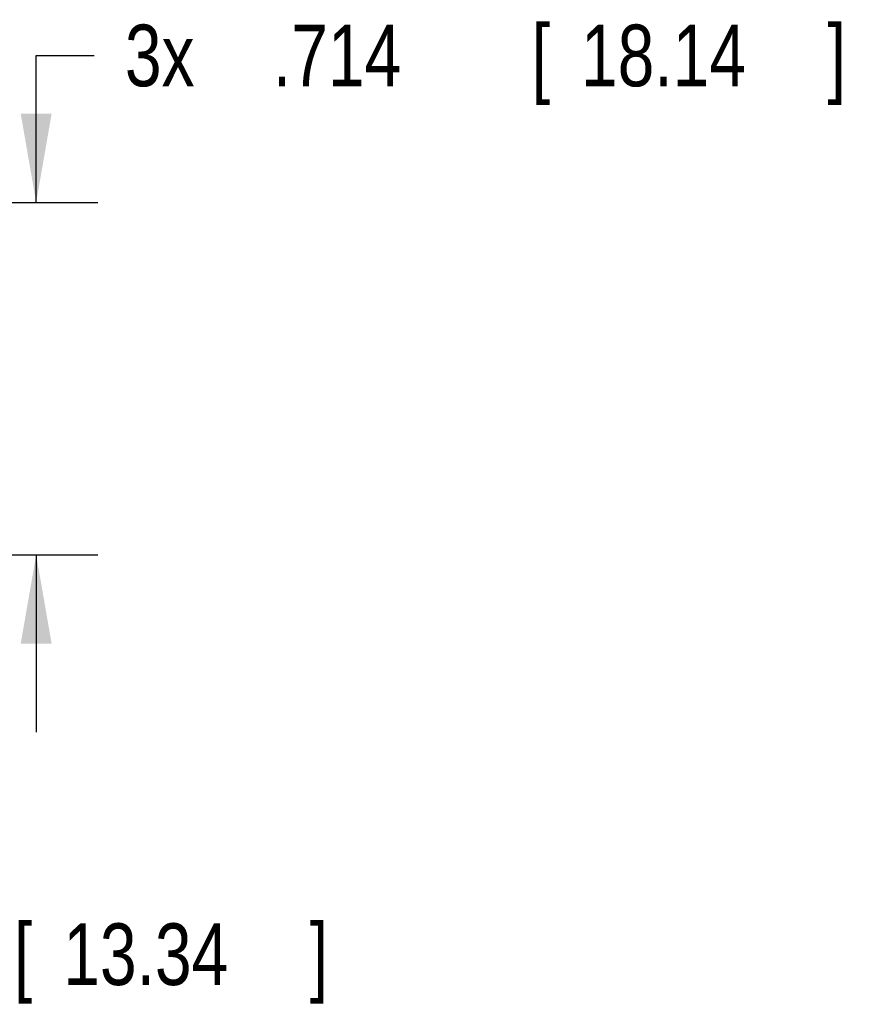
# Model space of a CAD drawing. Header units: inches. Extents: x 0.2 to 16.8, y 0.1 to 10.8.
# Tile 20 of 24: x 11.4 to 13, y 2.7 to 4.7. Entities that reach past the tile are written whole.
import ezdxf

# ---------------------------------------------------------------- set-up
doc = ezdxf.new("R2010")
doc.units = ezdxf.units.IN
doc.header["$LTSCALE"] = 0.935
doc.header["$MEASUREMENT"] = 0
doc.layers.get('0').update_dxf_attribs({"linetype": 'CONTINUOUS'})
doc.layers.add('DIMENSIONS', color=7, linetype='CONTINUOUS')
doc.styles.get("Standard").update_dxf_attribs({"font": 'txt', "width": 0.8})
doc.dimstyles.new('DIMSTYLE_1', dxfattribs={"dimtxt": 0.125, "dimasz": 0.18, "dimexe": 0.18, "dimexo": 0.0625, "dimgap": 0.09, "dimtad": 0, "dimtih": 1, "dimtoh": 1, "dimdec": 3, "dimzin": 4, "dimdsep": 46, "dimtxsty": 'STANDARD', "dimblk": '_FILLED', "dimblk1": '_FILLED', "dimblk2": '_FILLED', "dimcen": 0.09, "dimadec": 0, "dimazin": 0, "dimtp": 0.01, "dimtm": 0.01, "dimtfac": 1, "dimtdec": 3, "dimtofl": 0, "dimtmove": 0, "dimatfit": 3, "dimldrblk": '_FILLED', "dimfxl": 1, "dimtolj": 1, "dimtzin": 4, "dimarcsym": 0})

# ---------------------------------------------------------------- blocks, each defined once
blk = doc.blocks.new('_FILLED')
at = {"color": 0, "linetype": 'BYBLOCK'}
blk.add_solid([(0, 0), (-1, 0.174), (-1, -0.174)], dxfattribs=at)
blk = doc.blocks.new('*D4')
at = {"layer": 'DIMENSIONS', "color": 2, "linetype": 'CONTINUOUS'}
for p, q in [((10.6432, 3.5825), (10.6432, 3.9425)), ((9.4046, 3.5825), (10.7682, 3.5825)), ((9.9523, 3.0573), (10.7682, 3.0573)), ((10.6432, 3.0573), (10.6432, 2.7727)), ((10.6432, 2.7727), (10.7607, 2.7727))]:
    blk.add_line(p, q, dxfattribs=at)
at = {"layer": 'DIMENSIONS', "color": 2, "linetype": 'CONTINUOUS', "xscale": 0.18, "yscale": 0.18, "zscale": 0.18}
for p, rotation in [((10.6432, 3.5825), 270), ((10.6432, 3.0573), 90)]:
    blk.add_blockref('_FILLED', p, dxfattribs=dict(at, rotation=rotation))
at = {"layer": 'DIMENSIONS', "color": 2, "linetype": 'CONTINUOUS', "width": 0.8}
for s, p in [('.525', (10.8232, 2.7102)), ('[', (11.3482, 2.7102)), ('13.34', (11.4482, 2.7102)), (']', (11.9482, 2.7102))]:
    blk.add_text(s, height=0.125, dxfattribs=at).set_placement(p)
blk = doc.blocks.new('*D6')
at = {"layer": 'DIMENSIONS', "color": 2, "linetype": 'CONTINUOUS'}
for p, q in [((11.3932, 4.2965), (11.3932, 4.5947)), ((11.3932, 4.5947), (11.5107, 4.5947)), ((9.5345, 4.2965), (11.5182, 4.2965)), ((9.5345, 3.5825), (11.5182, 3.5825)), ((11.3932, 3.5825), (11.3932, 3.2225))]:
    blk.add_line(p, q, dxfattribs=at)
at = {"layer": 'DIMENSIONS', "color": 2, "linetype": 'CONTINUOUS', "xscale": 0.18, "yscale": 0.18, "zscale": 0.18}
for p, rotation in [((11.3932, 4.2965), 270), ((11.3932, 3.5825), 90)]:
    blk.add_blockref('_FILLED', p, dxfattribs=dict(at, rotation=rotation))
at = {"layer": 'DIMENSIONS', "color": 2, "linetype": 'CONTINUOUS', "width": 0.8}
for s, p in [('3x ', (11.5732, 4.5322)), ('.714', (11.8732, 4.5322)), ('[', (12.3982, 4.5322)), ('18.14', (12.4982, 4.5322)), (']', (12.9982, 4.5322))]:
    blk.add_text(s, height=0.125, dxfattribs=at).set_placement(p)

msp = doc.modelspace()

# ---------------------------------------------------------------- dimensions: what is measured, and where the dimension line sits
at = {"layer": 'DIMENSIONS', "color": 2, "linetype": 'CONTINUOUS'}
dim = msp.add_linear_dim(base=(11.3932, 4.2965), p1=(9.5345, 3.5825), p2=(9.5345, 4.2965), angle=90, text='3x <>', dimstyle='DIMSTYLE_1', dxfattribs=at)
dim.commit()
dim.dimension.update_dxf_attribs({"geometry": '*D6', "text_midpoint": (12.3357, 4.5947), "dimtype": 160})
dim = msp.add_linear_dim(base=(10.6432, 3.5825), p1=(9.9523, 3.0573), p2=(9.4046, 3.5825), angle=90, dimstyle='DIMSTYLE_1', dxfattribs=at)
dim.commit()
dim.dimension.update_dxf_attribs({"geometry": '*D4', "text_midpoint": (11.4357, 2.7727), "dimtype": 160})

doc.saveas('drawing.dxf')
